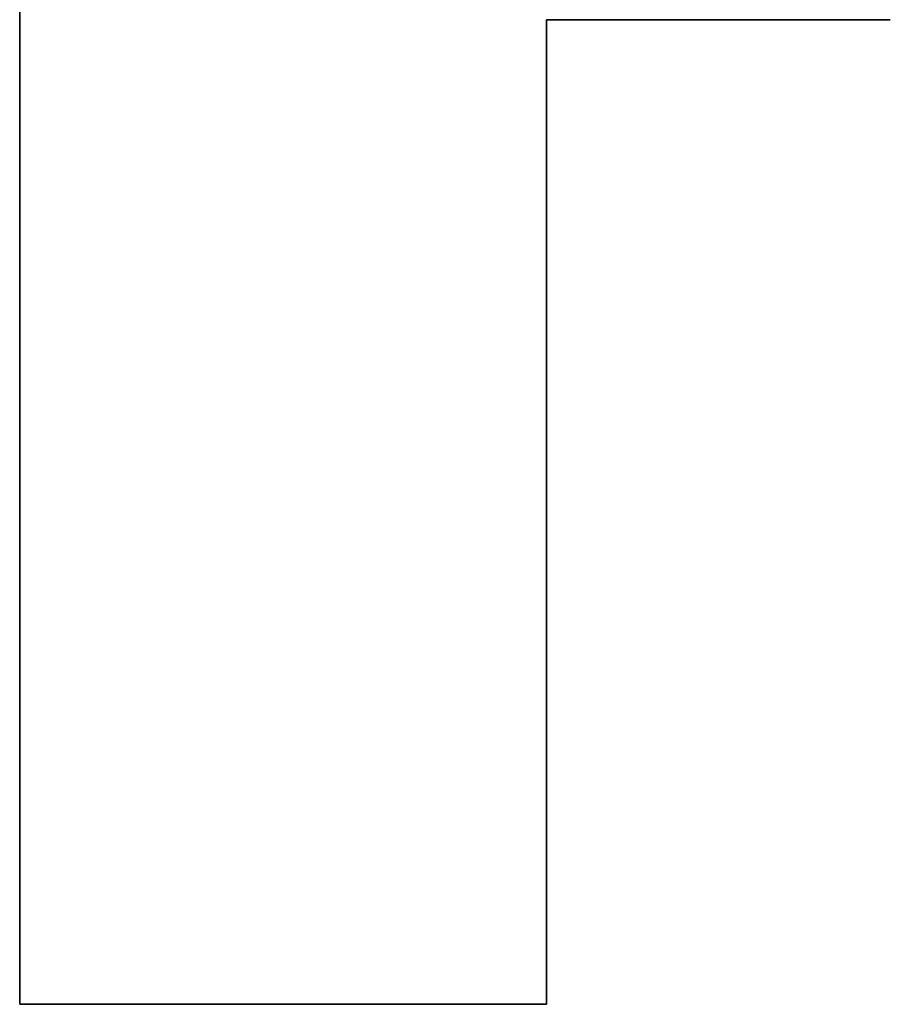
# Model space of a CAD drawing. Extents: x -4.2 to 4.1, y -6.8 to 5.8.
# Tile 101 of 214: x -1.3834 to -1.3417, y -4.1246 to -4.0775. Entities that reach past the tile are written whole.
import ezdxf

# ---------------------------------------------------------------- set-up
doc = ezdxf.new("R2010")
doc.units = 0
doc.layers.get('0').update_dxf_attribs({"linetype": 'CONTINUOUS'})

# ---------------------------------------------------------------- blocks, each defined once
blk = doc.blocks.new('*U1')
for p, q in [((-1.383391, -4.124623, 4.435), (-1.383391, -3.999623, 4.435)), ((-1.383391, -3.999623, 4.4349), (-1.383391, -4.124623, 4.4349)), ((-1.358143, -4.077462, 4.435), (-1.358143, -4.124623, 4.435)), ((-1.341661, -4.077462, 4.435), (-1.358143, -4.077462, 4.435)), ((-1.358143, -4.124623, 4.4349), (-1.358143, -4.077462, 4.4349)), ((-1.358143, -4.077462, 4.4349), (-1.341661, -4.077462, 4.4349)), ((-1.341661, -4.077462, 4.435), (-1.341661, -4.077462, 4.4349)), ((-1.358143, -4.124623, 4.435), (-1.383391, -4.124623, 4.435)), ((-1.383391, -4.124623, 4.4349), (-1.358143, -4.124623, 4.4349))]:
    blk.add_line(p, q)
at = {"extrusion": (1, 0, 0)}
for p, q in [((-1.383391, -4.124623, 4.435), (-1.383391, -3.999623, 4.435)), ((-1.383391, -3.999623, 4.4349), (-1.383391, -4.124623, 4.4349)), ((-1.383391, -4.124623, 4.435), (-1.383391, -4.124623, 4.4349))]:
    blk.add_line(p, q, dxfattribs=at)
at = {"extrusion": (0, 1, 0)}
for p, q in [((-1.341661, -4.077462, 4.435), (-1.358143, -4.077462, 4.435)), ((-1.358143, -4.077462, 4.435), (-1.358143, -4.077462, 4.4349)), ((-1.358143, -4.077462, 4.4349), (-1.341661, -4.077462, 4.4349)), ((-1.341661, -4.077462, 4.435), (-1.341661, -4.077462, 4.4349)), ((-1.358143, -4.124623, 4.435), (-1.383391, -4.124623, 4.435)), ((-1.383391, -4.124623, 4.435), (-1.383391, -4.124623, 4.4349)), ((-1.383391, -4.124623, 4.4349), (-1.358143, -4.124623, 4.4349)), ((-1.358143, -4.124623, 4.435), (-1.358143, -4.124623, 4.4349))]:
    blk.add_line(p, q, dxfattribs=at)
at = {"extrusion": (-1, 0, 0)}
for p, q in [((-1.358143, -4.077462, 4.435), (-1.358143, -4.124623, 4.435)), ((-1.358143, -4.077462, 4.435), (-1.358143, -4.077462, 4.4349)), ((-1.358143, -4.124623, 4.4349), (-1.358143, -4.077462, 4.4349)), ((-1.358143, -4.124623, 4.435), (-1.358143, -4.124623, 4.4349))]:
    blk.add_line(p, q, dxfattribs=at)

msp = doc.modelspace()

# ---------------------------------------------------------------- block references
msp.add_blockref('*U1', (0, 0))

doc.saveas('drawing.dxf')
